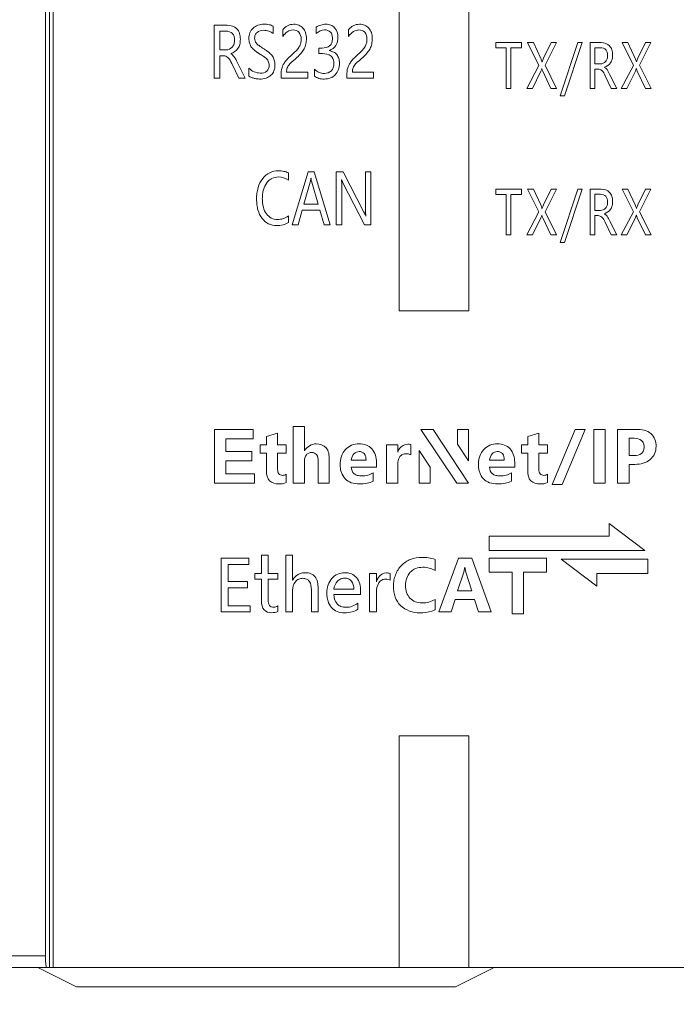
# Model space of a CAD drawing. Extents: x 0 to 427, y -346 to 299.
# Tile 8 of 42: x 146 to 163, y -196 to -170. Entities that reach past the tile are written whole.
import ezdxf

# ---------------------------------------------------------------- set-up
doc = ezdxf.new("R2010")
doc.units = 0
doc.header["$LTSCALE"] = 23.1
doc.header["$MEASUREMENT"] = 0
doc.layers.get('0').update_dxf_attribs({"linetype": 'CONTINUOUS'})
doc.layers.get('Defpoints').update_dxf_attribs({"linetype": 'CONTINUOUS'})
doc.styles.add('文字样式①', font='txt')
doc.dimstyles.new('标准样式（宋体）', dxfattribs={"dimtxt": 5, "dimasz": 3, "dimexe": 1.25, "dimexo": 0.625, "dimtad": 1, "dimtoh": 1, "dimdsep": 46, "dimtxsty": '文字样式①', "dimcen": 0, "dimadec": 0, "dimazin": 0, "dimtfac": 1, "dimtofl": 0, "dimtmove": 0, "dimatfit": 3, "dimfxl": 0, "dimarcsym": 0})

# ---------------------------------------------------------------- blocks, each defined once
blk = doc.blocks.new('*D20')
at = {"color": 0, "lineweight": -2}
for p, q in [((128.468, -195.338), (128.468, -215.324)), ((177.468, -195.338), (177.468, -215.324)), ((131.468, -214.074), (174.468, -214.074))]:
    blk.add_line(p, q, dxfattribs=at)
at = {"color": 0, "lineweight": 9}
for points in [[(131.468, -213.574), (131.468, -214.574), (128.468, -214.074)], [(174.468, -213.574), (174.468, -214.574), (177.468, -214.074)]]:
    blk.add_solid(points, dxfattribs=at)
at = {"layer": 'Defpoints', "color": 0, "lineweight": 9}
for p in [(128.468, -194.713), (177.468, -194.713), (177.468, -214.074)]:
    blk.add_point(p, dxfattribs=at)
at = {"color": 0, "lineweight": 9, "insert": (154.038, -210.949), "char_height": 5, "attachment_point": 5, "style": '文字样式①'}
blk.add_mtext('49', dxfattribs=at)

msp = doc.modelspace()

# ---------------------------------------------------------------- linework, layer by layer
at = {"linetype": 'Continuous', "lineweight": 5}
for p, q in [((146.368, -194.713), (146.368, -94.713)), ((146.468, -94.713), (146.468, -194.713)), ((146.263, -95.013), (146.263, -194.413)), ((155.418, -111.713), (155.418, -177.713)), ((157.218, -111.713), (157.218, -177.713)), ((150.965, -170.321), (150.63, -170.321)), ((150.63, -170.321), (150.63, -171.693)), ((150.772, -170.476), (150.941, -170.476)), ((150.772, -170.961), (150.772, -170.476)), ((152.154, -170.541), (152.154, -170.348)), ((152.402, -170.443), (152.402, -170.611)), ((153.268, -170.376), (153.268, -170.54)), ((154.104, -170.443), (154.104, -170.611)), ((150.939, -170.961), (150.772, -170.961)), ((153.424, -170.913), (153.336, -170.913)), ((153.336, -170.913), (153.336, -171.057)), ((153.724, -171.018), (153.607, -170.976)), ((158.58, -170.773), (157.911, -170.773)), ((157.911, -170.773), (157.911, -170.909)), ((157.911, -170.909), (158.184, -170.909)), ((158.184, -170.909), (158.184, -171.958)), ((158.307, -170.909), (158.58, -170.909)), ((158.307, -171.958), (158.307, -170.909)), ((158.58, -170.909), (158.58, -170.773)), ((158.888, -170.773), (158.738, -170.773)), ((158.738, -170.773), (159.028, -171.363)), ((159.076, -171.183), (158.888, -170.773)), ((159.343, -170.773), (159.147, -171.179)), ((159.187, -171.36), (159.483, -170.773)), ((159.483, -170.773), (159.343, -170.773)), ((160.034, -170.773), (159.58, -172.154)), ((159.692, -172.154), (160.146, -170.773)), ((160.146, -170.773), (160.034, -170.773)), ((160.641, -170.773), (160.352, -170.773)), ((160.352, -170.773), (160.352, -171.958)), ((160.474, -170.907), (160.62, -170.907)), ((160.474, -171.325), (160.474, -170.907)), ((161.332, -170.773), (161.182, -170.773)), ((161.182, -170.773), (161.473, -171.363)), ((161.52, -171.183), (161.332, -170.773)), ((161.787, -170.773), (161.591, -171.179)), ((161.631, -171.36), (161.927, -170.773)), ((161.927, -170.773), (161.787, -170.773)), ((150.772, -171.116), (150.874, -171.116)), ((150.772, -171.693), (150.772, -171.116)), ((153.336, -171.057), (153.428, -171.057)), ((151.082, -171.312), (151.264, -171.693)), ((151.432, -171.693), (151.226, -171.282)), ((151.527, -171.436), (151.527, -171.638)), ((153.226, -171.464), (153.226, -171.644)), ((159.028, -171.363), (158.713, -171.958)), ((159.487, -171.958), (159.187, -171.36)), ((160.619, -171.325), (160.474, -171.325)), ((160.474, -171.459), (160.562, -171.459)), ((160.474, -171.958), (160.474, -171.459)), ((161.473, -171.363), (161.157, -171.958)), ((161.931, -171.958), (161.631, -171.36)), ((150.63, -171.693), (150.772, -171.693)), ((151.264, -171.693), (151.432, -171.693)), ((152.358, -171.625), (152.358, -171.693)), ((152.358, -171.693), (153.048, -171.693)), ((153.048, -171.539), (152.502, -171.539)), ((153.048, -171.693), (153.048, -171.539)), ((154.06, -171.625), (154.06, -171.693)), ((154.06, -171.693), (154.75, -171.693)), ((154.75, -171.539), (154.204, -171.539)), ((154.75, -171.693), (154.75, -171.539)), ((158.863, -171.958), (159.081, -171.512)), ((159.127, -171.512), (159.339, -171.958)), ((160.742, -171.629), (160.899, -171.958)), ((161.044, -171.958), (160.866, -171.603)), ((161.307, -171.958), (161.525, -171.512)), ((161.571, -171.512), (161.783, -171.958)), ((158.184, -171.958), (158.307, -171.958)), ((158.713, -171.958), (158.863, -171.958)), ((159.339, -171.958), (159.487, -171.958)), ((160.352, -171.958), (160.474, -171.958)), ((160.899, -171.958), (161.044, -171.958)), ((161.157, -171.958), (161.307, -171.958)), ((161.783, -171.958), (161.931, -171.958)), ((159.58, -172.154), (159.692, -172.154)), ((152.548, -174.332), (152.548, -174.147)), ((153.06, -174.114), (152.642, -175.486)), ((153.212, -174.114), (153.06, -174.114)), ((153.63, -175.486), (153.212, -174.114)), ((153.966, -174.114), (153.788, -174.114)), ((153.788, -174.114), (153.788, -175.486)), ((154.503, -175.163), (153.966, -174.114)), ((154.685, -174.114), (154.544, -174.114)), ((154.544, -174.114), (154.544, -175.057)), ((154.685, -175.486), (154.685, -174.114)), ((152.949, -174.956), (153.113, -174.385)), ((153.151, -174.385), (153.317, -174.956)), ((153.929, -175.486), (153.929, -174.522)), ((153.965, -174.419), (154.517, -175.486)), ((158.58, -174.566), (157.911, -174.566)), ((157.911, -174.566), (157.911, -174.702)), ((158.58, -174.702), (158.58, -174.566)), ((158.888, -174.566), (158.738, -174.566)), ((158.738, -174.566), (159.028, -175.156)), ((159.076, -174.976), (158.888, -174.566)), ((159.343, -174.566), (159.147, -174.972)), ((159.187, -175.153), (159.483, -174.566)), ((159.483, -174.566), (159.343, -174.566)), ((160.034, -174.566), (159.58, -175.947)), ((159.692, -175.947), (160.146, -174.566)), ((160.146, -174.566), (160.034, -174.566)), ((160.641, -174.566), (160.352, -174.566)), ((160.352, -174.566), (160.352, -175.751)), ((161.332, -174.566), (161.182, -174.566)), ((161.182, -174.566), (161.473, -175.156)), ((161.52, -174.976), (161.332, -174.566)), ((161.787, -174.566), (161.591, -174.972)), ((161.631, -175.153), (161.927, -174.566)), ((161.927, -174.566), (161.787, -174.566)), ((157.911, -174.702), (158.184, -174.702)), ((158.184, -174.702), (158.184, -175.751)), ((158.307, -174.702), (158.58, -174.702)), ((158.307, -175.751), (158.307, -174.702)), ((160.474, -174.699), (160.62, -174.699)), ((160.474, -175.118), (160.474, -174.699)), ((153.317, -174.956), (152.949, -174.956)), ((152.548, -175.429), (152.548, -175.259)), ((152.798, -175.486), (152.904, -175.111)), ((152.904, -175.111), (153.361, -175.111)), ((153.361, -175.111), (153.473, -175.486)), ((159.028, -175.156), (158.713, -175.751)), ((158.863, -175.751), (159.081, -175.305)), ((159.127, -175.305), (159.339, -175.751)), ((159.487, -175.751), (159.187, -175.153)), ((160.619, -175.118), (160.474, -175.118)), ((160.474, -175.252), (160.562, -175.252)), ((160.474, -175.751), (160.474, -175.252)), ((161.473, -175.156), (161.157, -175.751)), ((161.307, -175.751), (161.525, -175.305)), ((161.571, -175.305), (161.783, -175.751)), ((161.931, -175.751), (161.631, -175.153)), ((152.642, -175.486), (152.798, -175.486)), ((153.473, -175.486), (153.63, -175.486)), ((153.788, -175.486), (153.929, -175.486)), ((154.517, -175.486), (154.685, -175.486)), ((160.742, -175.422), (160.899, -175.751)), ((161.044, -175.751), (160.866, -175.396)), ((158.184, -175.751), (158.307, -175.751)), ((158.713, -175.751), (158.863, -175.751)), ((159.339, -175.751), (159.487, -175.751)), ((160.352, -175.751), (160.474, -175.751)), ((160.899, -175.751), (161.044, -175.751)), ((161.157, -175.751), (161.307, -175.751)), ((161.783, -175.751), (161.931, -175.751)), ((159.58, -175.947), (159.692, -175.947)), ((157.218, -177.713), (155.418, -177.713)), ((151.635, -180.785), (150.636, -180.785)), ((150.636, -180.785), (150.636, -182.172)), ((151.635, -181.027), (151.635, -180.785)), ((152.27, -180.882), (151.982, -180.965)), ((152.27, -181.182), (152.27, -180.882)), ((152.961, -180.707), (152.672, -180.707)), ((152.672, -180.707), (152.672, -182.172)), ((152.961, -181.334), (152.961, -180.707)), ((156.294, -180.785), (155.972, -180.785)), ((155.972, -180.785), (156.902, -182.172)), ((157.205, -182.172), (156.294, -180.785)), ((157.205, -180.785), (156.925, -180.785)), ((156.925, -180.785), (156.925, -181.163)), ((157.205, -181.596), (157.205, -180.785)), ((159.027, -180.882), (158.74, -180.965)), ((159.027, -181.182), (159.027, -180.882)), ((159.965, -180.785), (159.373, -182.211)), ((159.632, -182.211), (160.226, -180.785)), ((160.226, -180.785), (159.965, -180.785)), ((160.745, -180.785), (160.449, -180.785)), ((160.449, -180.785), (160.449, -182.172)), ((160.745, -182.172), (160.745, -180.785)), ((161.542, -180.785), (161.065, -180.785)), ((161.065, -180.785), (161.065, -182.172)), ((150.932, -181.027), (151.635, -181.027)), ((150.932, -181.354), (150.932, -181.027)), ((151.982, -181.182), (151.819, -181.182)), ((151.819, -181.182), (151.819, -181.398)), ((151.982, -180.965), (151.982, -181.182)), ((152.495, -181.182), (152.27, -181.182)), ((152.495, -181.398), (152.495, -181.182)), ((155.376, -181.182), (155.087, -181.182)), ((155.087, -181.182), (155.087, -182.172)), ((155.376, -181.375), (155.376, -181.182)), ((155.718, -181.444), (155.718, -181.177)), ((156.925, -181.163), (157.205, -181.596)), ((158.74, -181.182), (158.577, -181.182)), ((158.577, -181.182), (158.577, -181.398)), ((158.74, -180.965), (158.74, -181.182)), ((159.253, -181.182), (159.027, -181.182)), ((159.253, -181.398), (159.253, -181.182)), ((161.361, -181.015), (161.491, -181.015)), ((161.361, -181.462), (161.361, -181.015)), ((151.6, -181.354), (150.932, -181.354)), ((151.6, -181.595), (151.6, -181.354)), ((151.819, -181.398), (151.982, -181.398)), ((151.982, -181.398), (151.982, -181.865)), ((152.27, -181.398), (152.495, -181.398)), ((152.27, -181.815), (152.27, -181.398)), ((156.213, -181.76), (155.933, -181.327)), ((155.933, -181.327), (155.933, -182.172)), ((158.577, -181.398), (158.74, -181.398)), ((158.74, -181.398), (158.74, -181.865)), ((159.027, -181.398), (159.253, -181.398)), ((159.027, -181.815), (159.027, -181.398)), ((150.932, -181.595), (151.6, -181.595)), ((150.932, -181.931), (150.932, -181.595)), ((152.961, -182.172), (152.961, -181.608)), ((153.319, -181.608), (153.319, -182.172)), ((153.607, -182.172), (153.607, -181.564)), ((154.557, -181.578), (154.174, -181.578)), ((154.826, -181.759), (154.826, -181.636)), ((155.376, -182.172), (155.376, -181.696)), ((158.133, -181.578), (157.749, -181.578)), ((158.402, -181.759), (158.402, -181.636)), ((161.489, -181.462), (161.361, -181.462)), ((161.361, -181.689), (161.513, -181.689)), ((161.361, -182.172), (161.361, -181.689)), ((151.668, -181.931), (150.932, -181.931)), ((151.668, -182.172), (151.668, -181.931)), ((152.495, -182.161), (152.495, -181.945)), ((154.175, -181.759), (154.826, -181.759)), ((154.741, -182.12), (154.741, -181.908)), ((156.213, -182.172), (156.213, -181.76)), ((157.75, -181.759), (158.402, -181.759)), ((158.317, -182.12), (158.317, -181.908)), ((159.253, -182.161), (159.253, -181.945)), ((150.636, -182.172), (151.668, -182.172)), ((152.672, -182.172), (152.961, -182.172)), ((153.319, -182.172), (153.607, -182.172)), ((155.087, -182.172), (155.376, -182.172)), ((155.933, -182.172), (156.213, -182.172)), ((156.902, -182.172), (157.205, -182.172)), ((159.373, -182.211), (159.632, -182.211)), ((160.449, -182.172), (160.745, -182.172)), ((161.065, -182.172), (161.361, -182.172)), ((161.77, -183.918), (160.846, -183.217)), ((160.846, -183.217), (160.846, -183.544)), ((160.846, -183.544), (157.743, -183.544)), ((157.743, -183.544), (157.743, -183.918)), ((157.743, -183.918), (161.77, -183.918)), ((151.527, -184.12), (150.812, -184.12)), ((150.812, -184.12), (150.812, -185.507)), ((151.527, -184.279), (151.527, -184.12)), ((152.027, -184.042), (151.853, -184.041)), ((151.853, -184.041), (151.853, -184.517)), ((152.027, -184.517), (152.027, -184.042)), ((152.657, -184.041), (152.481, -184.041)), ((152.481, -184.041), (152.481, -185.507)), ((152.657, -184.683), (152.657, -184.041)), ((156.344, -184.435), (156.344, -184.149)), ((156.947, -184.12), (156.439, -185.507)), ((157.294, -184.12), (156.947, -184.12)), ((157.792, -185.507), (157.294, -184.12)), ((159.226, -184.12), (157.739, -184.12)), ((157.739, -184.12), (157.739, -184.48)), ((159.226, -184.48), (159.226, -184.12)), ((161.85, -184.141), (159.604, -184.141)), ((159.604, -184.141), (160.528, -184.843)), ((161.85, -184.516), (161.85, -184.141)), ((150.992, -184.279), (151.527, -184.279)), ((150.992, -184.723), (150.992, -184.279)), ((156.926, -184.961), (157.085, -184.476)), ((157.085, -184.476), (157.115, -184.349)), ((157.115, -184.349), (157.139, -184.48)), ((157.139, -184.48), (157.296, -184.961)), ((157.739, -184.48), (158.334, -184.48)), ((158.334, -184.48), (158.334, -185.559)), ((158.631, -184.48), (159.226, -184.48)), ((158.631, -185.559), (158.631, -184.48)), ((151.487, -184.723), (150.992, -184.723)), ((151.487, -184.882), (151.487, -184.723)), ((151.853, -184.517), (151.683, -184.517)), ((151.683, -184.517), (151.683, -184.662)), ((151.683, -184.662), (151.853, -184.662)), ((151.853, -184.662), (151.853, -185.234)), ((152.274, -184.517), (152.027, -184.517)), ((152.027, -184.662), (152.274, -184.662)), ((152.027, -185.202), (152.027, -184.662)), ((152.274, -184.662), (152.274, -184.517)), ((154.826, -184.517), (154.651, -184.517)), ((154.651, -184.517), (154.651, -185.507)), ((154.826, -184.726), (154.826, -184.517)), ((155.182, -184.69), (155.182, -184.513)), ((160.528, -184.516), (161.85, -184.516)), ((160.528, -184.843), (160.528, -184.516)), ((150.992, -184.882), (151.487, -184.882)), ((150.992, -185.348), (150.992, -184.882)), ((152.657, -185.507), (152.657, -184.945)), ((153.143, -184.937), (153.143, -185.507)), ((153.318, -185.507), (153.318, -184.897)), ((154.241, -184.916), (153.724, -184.916)), ((154.417, -185.056), (154.417, -184.968)), ((154.826, -185.507), (154.826, -185.005)), ((157.296, -184.961), (156.926, -184.961)), ((153.724, -185.056), (154.417, -185.056)), ((156.344, -185.457), (156.344, -185.185)), ((156.76, -185.507), (156.862, -185.189)), ((156.862, -185.189), (157.366, -185.189)), ((157.366, -185.189), (157.47, -185.507)), ((150.812, -185.507), (151.558, -185.507)), ((151.558, -185.348), (150.992, -185.348)), ((151.558, -185.507), (151.558, -185.348)), ((152.274, -185.497), (152.274, -185.351)), ((152.481, -185.507), (152.657, -185.507)), ((153.143, -185.507), (153.318, -185.507)), ((154.346, -185.438), (154.346, -185.281)), ((154.651, -185.507), (154.826, -185.507)), ((156.439, -185.507), (156.76, -185.507)), ((157.47, -185.507), (157.792, -185.507)), ((158.334, -185.559), (158.631, -185.559)), ((155.418, -188.713), (157.218, -188.713)), ((155.418, -194.713), (155.418, -188.713)), ((157.218, -188.713), (157.218, -194.713)), ((128.468, -194.413), (146.263, -194.413)), ((128.768, -194.713), (177.168, -194.713)), ((146.068, -194.713), (147.068, -195.213)), ((157.868, -194.713), (156.868, -195.213)), ((156.868, -195.213), (147.068, -195.213))]:
    msp.add_line(p, q, dxfattribs=at)
msp.add_ellipse((146.289, -194.413), major_axis=(0, 0.3), ratio=0.087489, start_param=-4.712389, end_param=-3.141593, dxfattribs=at)
for points, knots in [([(150.941, -170.476), (150.998, -170.476), (151.093, -170.504), (151.15, -170.611), (151.161, -170.707), (151.149, -170.806), (151.091, -170.919), (150.997, -170.961), (150.939, -170.961)], [0, 0, 0, 0, 0.237623, 0.35242, 0.485685, 0.631227, 0.760917, 1, 1, 1, 1]), ([(151.059, -171.059), (151.06, -171.059), (151.133, -171.034), (151.237, -170.963), (151.298, -170.814), (151.311, -170.68), (151.295, -170.538), (151.202, -170.369), (151.054, -170.321), (150.965, -170.321)], [0, 0, 0, 0, 0.003593, 0.223056, 0.333645, 0.460047, 0.610733, 0.740445, 1, 1, 1, 1]), ([(152.154, -170.348), (152.125, -170.329), (152.044, -170.303), (151.91, -170.293), (151.761, -170.312), (151.631, -170.391), (151.542, -170.516), (151.522, -170.654), (151.535, -170.776), (151.577, -170.88), (151.669, -170.977), (151.749, -171.032), (151.797, -171.062)], [0, 0, 0, 0, 0.07795, 0.183594, 0.298529, 0.406133, 0.512714, 0.628205, 0.708169, 0.784052, 0.87466, 1, 1, 1, 1]), ([(151.527, -171.638), (151.542, -171.651), (151.583, -171.673), (151.654, -171.695), (151.73, -171.712), (151.837, -171.72), (151.966, -171.704), (152.104, -171.63), (152.188, -171.499), (152.207, -171.358), (152.191, -171.227), (152.139, -171.117), (152.063, -171.038), (151.983, -170.978), (151.894, -170.923), (151.803, -170.863), (151.721, -170.8), (151.682, -170.729), (151.672, -170.651), (151.684, -170.57), (151.756, -170.477), (151.894, -170.445), (152.041, -170.467), (152.122, -170.513), (152.154, -170.541)], [0, 0, 0, 0, 0.024729, 0.057365, 0.091641, 0.120845, 0.189959, 0.249575, 0.307898, 0.374595, 0.422261, 0.469, 0.523012, 0.555574, 0.592229, 0.652208, 0.690567, 0.718791, 0.750279, 0.785328, 0.817863, 0.88887, 0.946648, 1, 1, 1, 1]), ([(152.502, -171.539), (152.502, -171.501), (152.509, -171.442), (152.546, -171.373), (152.592, -171.317), (152.668, -171.245), (152.772, -171.156), (152.882, -171.052), (152.964, -170.935), (153.008, -170.805), (153.02, -170.664), (153.004, -170.518), (152.934, -170.393), (152.821, -170.312), (152.702, -170.294), (152.601, -170.303), (152.497, -170.342), (152.435, -170.4), (152.402, -170.443)], [0, 0, 0, 0, 0.059763, 0.087874, 0.120868, 0.171073, 0.250308, 0.33418, 0.40394, 0.470006, 0.543357, 0.622983, 0.693045, 0.75969, 0.830229, 0.875005, 0.915994, 1, 1, 1, 1]), ([(152.402, -170.611), (152.438, -170.563), (152.515, -170.483), (152.674, -170.424), (152.85, -170.491), (152.878, -170.62), (152.878, -170.681)], [0, 0, 0, 0, 0.267176, 0.481893, 0.727627, 1, 1, 1, 1]), ([(153.83, -170.628), (153.83, -170.544), (153.789, -170.41), (153.647, -170.311), (153.517, -170.292), (153.385, -170.31), (153.304, -170.351), (153.268, -170.376)], [0, 0, 0, 0, 0.328735, 0.485447, 0.652795, 0.830076, 1, 1, 1, 1]), ([(153.486, -170.443), (153.54, -170.443), (153.631, -170.468), (153.682, -170.575), (153.691, -170.671), (153.681, -170.772), (153.606, -170.893), (153.493, -170.913), (153.424, -170.913)], [0, 0, 0, 0, 0.216113, 0.323176, 0.456262, 0.600967, 0.722707, 1, 1, 1, 1]), ([(154.204, -171.539), (154.204, -171.501), (154.211, -171.442), (154.248, -171.373), (154.294, -171.317), (154.37, -171.245), (154.474, -171.156), (154.584, -171.052), (154.666, -170.935), (154.71, -170.805), (154.722, -170.664), (154.706, -170.518), (154.636, -170.393), (154.523, -170.312), (154.404, -170.294), (154.303, -170.303), (154.199, -170.342), (154.137, -170.4), (154.104, -170.443)], [0, 0, 0, 0, 0.059763, 0.087874, 0.120867, 0.171081, 0.250325, 0.334181, 0.403939, 0.470005, 0.543356, 0.62298, 0.693046, 0.759692, 0.830229, 0.875006, 0.915995, 1, 1, 1, 1]), ([(154.104, -170.611), (154.14, -170.563), (154.217, -170.483), (154.376, -170.424), (154.552, -170.491), (154.58, -170.62), (154.58, -170.681)], [0, 0, 0, 0, 0.26723, 0.481885, 0.727623, 1, 1, 1, 1]), ([(152.878, -170.681), (152.878, -170.716), (152.871, -170.783), (152.833, -170.883), (152.757, -170.98), (152.656, -171.074), (152.552, -171.166), (152.471, -171.255), (152.416, -171.339), (152.366, -171.458), (152.358, -171.557), (152.358, -171.625)], [0, 0, 0, 0, 0.092638, 0.180198, 0.282531, 0.418392, 0.552023, 0.654815, 0.739304, 0.81847, 1, 1, 1, 1]), ([(153.606, -170.976), (153.608, -170.975), (153.674, -170.952), (153.805, -170.859), (153.83, -170.704), (153.83, -170.628)], [0, 0, 0, 0, 0.010007, 0.48109, 1, 1, 1, 1]), ([(154.58, -170.681), (154.58, -170.716), (154.573, -170.783), (154.535, -170.883), (154.459, -170.98), (154.358, -171.074), (154.254, -171.166), (154.173, -171.255), (154.118, -171.339), (154.068, -171.458), (154.06, -171.557), (154.06, -171.625)], [0, 0, 0, 0, 0.092636, 0.180183, 0.282536, 0.4184, 0.55203, 0.654821, 0.7393, 0.818472, 1, 1, 1, 1]), ([(160.62, -170.907), (160.67, -170.907), (160.752, -170.931), (160.801, -171.023), (160.81, -171.106), (160.8, -171.191), (160.75, -171.289), (160.668, -171.325), (160.619, -171.325)], [0, 0, 0, 0, 0.237727, 0.352496, 0.485819, 0.631287, 0.760923, 1, 1, 1, 1]), ([(160.722, -171.41), (160.723, -171.41), (160.786, -171.388), (160.876, -171.327), (160.929, -171.198), (160.94, -171.082), (160.926, -170.96), (160.846, -170.814), (160.718, -170.773), (160.641, -170.773)], [0, 0, 0, 0, 0.003559, 0.22302, 0.333631, 0.460036, 0.610754, 0.740392, 1, 1, 1, 1]), ([(150.874, -171.116), (150.913, -171.116), (151.015, -171.159), (151.056, -171.257), (151.082, -171.312)], [0, 0, 0, 0, 0.385815, 1, 1, 1, 1]), ([(151.226, -171.282), (151.201, -171.23), (151.163, -171.145), (151.092, -171.078), (151.06, -171.061), (151.059, -171.061)], [0, 0, 0, 0, 0.616674, 0.985338, 1, 1, 1, 1]), ([(151.797, -171.062), (151.831, -171.083), (151.886, -171.118), (151.955, -171.164), (151.999, -171.207), (152.04, -171.266), (152.052, -171.32), (152.052, -171.356)], [0, 0, 0, 0, 0.290783, 0.478428, 0.611251, 0.739525, 1, 1, 1, 1]), ([(153.226, -171.644), (153.258, -171.669), (153.341, -171.707), (153.484, -171.723), (153.637, -171.701), (153.77, -171.61), (153.853, -171.47), (153.874, -171.32), (153.858, -171.184), (153.808, -171.083), (153.753, -171.036), (153.724, -171.018)], [0, 0, 0, 0, 0.100077, 0.21521, 0.346631, 0.468743, 0.593407, 0.730668, 0.830533, 0.921852, 1, 1, 1, 1]), ([(153.428, -171.057), (153.505, -171.057), (153.631, -171.076), (153.718, -171.206), (153.731, -171.314), (153.717, -171.42), (153.649, -171.538), (153.543, -171.573), (153.474, -171.573), (153.47, -171.573)], [0, 0, 0, 0, 0.273793, 0.389766, 0.52539, 0.650398, 0.762481, 0.98879, 1, 1, 1, 1]), ([(159.11, -171.27), (159.109, -171.269), (159.099, -171.24), (159.088, -171.21), (159.076, -171.183)], [0, 0, 0, 0, 0.039039, 1, 1, 1, 1]), ([(159.147, -171.179), (159.134, -171.208), (159.121, -171.238), (159.11, -171.269), (159.11, -171.27)], [0, 0, 0, 0, 0.96258, 1, 1, 1, 1]), ([(161.554, -171.27), (161.553, -171.269), (161.543, -171.24), (161.532, -171.21), (161.52, -171.183)], [0, 0, 0, 0, 0.038268, 1, 1, 1, 1]), ([(161.591, -171.179), (161.578, -171.208), (161.565, -171.238), (161.554, -171.269), (161.554, -171.27)], [0, 0, 0, 0, 0.963317, 1, 1, 1, 1]), ([(152.052, -171.356), (152.052, -171.411), (152.013, -171.54), (151.822, -171.574), (151.66, -171.535), (151.563, -171.475), (151.527, -171.436)], [0, 0, 0, 0, 0.245162, 0.514354, 0.758658, 1, 1, 1, 1]), ([(153.47, -171.573), (153.427, -171.572), (153.337, -171.552), (153.261, -171.498), (153.226, -171.464)], [0, 0, 0, 0, 0.468134, 1, 1, 1, 1]), ([(159.081, -171.512), (159.088, -171.492), (159.099, -171.47), (159.103, -171.447), (159.103, -171.445)], [0, 0, 0, 0, 0.923426, 1, 1, 1, 1]), ([(159.104, -171.445), (159.104, -171.447), (159.111, -171.469), (159.118, -171.492), (159.127, -171.512)], [0, 0, 0, 0, 0.0787, 1, 1, 1, 1]), ([(160.562, -171.459), (160.596, -171.459), (160.684, -171.496), (160.719, -171.581), (160.742, -171.629)], [0, 0, 0, 0, 0.385678, 1, 1, 1, 1]), ([(160.866, -171.603), (160.844, -171.558), (160.812, -171.484), (160.751, -171.426), (160.723, -171.412), (160.722, -171.411)], [0, 0, 0, 0, 0.616796, 0.985489, 1, 1, 1, 1]), ([(161.525, -171.512), (161.532, -171.492), (161.543, -171.47), (161.547, -171.447), (161.547, -171.445)], [0, 0, 0, 0, 0.924569, 1, 1, 1, 1]), ([(161.548, -171.445), (161.549, -171.447), (161.555, -171.469), (161.562, -171.492), (161.571, -171.512)], [0, 0, 0, 0, 0.07753, 1, 1, 1, 1]), ([(152.548, -174.147), (152.511, -174.127), (152.425, -174.099), (152.26, -174.083), (152.053, -174.124), (151.865, -174.291), (151.769, -174.487), (151.731, -174.673), (151.723, -174.823), (151.731, -174.969), (151.764, -175.141), (151.847, -175.322), (151.964, -175.428), (152.026, -175.46)], [0, 0, 0, 0, 0.060897, 0.131991, 0.244586, 0.360489, 0.489877, 0.561, 0.638709, 0.711013, 0.777046, 0.896202, 1, 1, 1, 1]), ([(152.548, -175.259), (152.508, -175.289), (152.417, -175.337), (152.262, -175.361), (152.099, -175.329), (151.967, -175.207), (151.903, -175.064), (151.878, -174.929), (151.872, -174.813), (151.879, -174.696), (151.906, -174.553), (151.969, -174.414), (152.052, -174.332), (152.091, -174.307)], [0, 0, 0, 0, 0.091793, 0.187236, 0.287422, 0.389654, 0.506385, 0.572083, 0.644568, 0.720913, 0.790178, 0.913617, 1, 1, 1, 1]), ([(152.091, -174.307), (152.101, -174.3), (152.161, -174.266), (152.323, -174.231), (152.473, -174.281), (152.548, -174.332)], [0, 0, 0, 0, 0.074722, 0.432352, 1, 1, 1, 1]), ([(153.113, -174.385), (153.122, -174.354), (153.127, -174.319), (153.132, -174.283), (153.132, -174.28)], [0, 0, 0, 0, 0.912398, 1, 1, 1, 1]), ([(153.133, -174.28), (153.133, -174.283), (153.138, -174.319), (153.142, -174.354), (153.151, -174.385)], [0, 0, 0, 0, 0.087785, 1, 1, 1, 1]), ([(153.929, -174.522), (153.929, -174.467), (153.929, -174.403), (153.924, -174.336), (153.922, -174.324), (153.922, -174.321)], [0, 0, 0, 0, 0.810059, 0.956414, 1, 1, 1, 1]), ([(153.924, -174.32), (153.925, -174.323), (153.936, -174.357), (153.95, -174.39), (153.965, -174.419)], [0, 0, 0, 0, 0.090863, 1, 1, 1, 1]), ([(160.722, -175.203), (160.723, -175.203), (160.786, -175.181), (160.876, -175.12), (160.929, -174.991), (160.94, -174.875), (160.926, -174.753), (160.846, -174.607), (160.718, -174.566), (160.641, -174.566)], [0, 0, 0, 0, 0.003559, 0.22302, 0.333631, 0.460036, 0.610754, 0.740392, 1, 1, 1, 1]), ([(160.62, -174.699), (160.67, -174.699), (160.752, -174.724), (160.801, -174.816), (160.81, -174.899), (160.8, -174.984), (160.75, -175.082), (160.668, -175.118), (160.619, -175.118)], [0, 0, 0, 0, 0.237727, 0.352496, 0.485819, 0.631287, 0.760923, 1, 1, 1, 1]), ([(154.544, -175.057), (154.544, -175.113), (154.545, -175.18), (154.55, -175.249), (154.552, -175.263), (154.553, -175.266)], [0, 0, 0, 0, 0.793027, 0.958406, 1, 1, 1, 1]), ([(159.11, -175.063), (159.109, -175.062), (159.099, -175.032), (159.088, -175.003), (159.076, -174.976)], [0, 0, 0, 0, 0.039039, 1, 1, 1, 1]), ([(159.147, -174.972), (159.134, -175.001), (159.121, -175.031), (159.11, -175.062), (159.11, -175.063)], [0, 0, 0, 0, 0.96258, 1, 1, 1, 1]), ([(161.554, -175.063), (161.553, -175.062), (161.543, -175.032), (161.532, -175.003), (161.52, -174.976)], [0, 0, 0, 0, 0.038268, 1, 1, 1, 1]), ([(161.591, -174.972), (161.578, -175.001), (161.565, -175.031), (161.554, -175.062), (161.554, -175.063)], [0, 0, 0, 0, 0.963317, 1, 1, 1, 1]), ([(154.551, -175.267), (154.551, -175.264), (154.539, -175.227), (154.519, -175.194), (154.503, -175.163)], [0, 0, 0, 0, 0.081613, 1, 1, 1, 1]), ([(159.081, -175.305), (159.088, -175.285), (159.099, -175.263), (159.103, -175.24), (159.103, -175.238)], [0, 0, 0, 0, 0.923426, 1, 1, 1, 1]), ([(159.104, -175.238), (159.104, -175.24), (159.111, -175.262), (159.118, -175.285), (159.127, -175.305)], [0, 0, 0, 0, 0.0787, 1, 1, 1, 1]), ([(160.562, -175.252), (160.596, -175.252), (160.684, -175.289), (160.719, -175.374), (160.742, -175.422)], [0, 0, 0, 0, 0.385678, 1, 1, 1, 1]), ([(160.866, -175.396), (160.844, -175.351), (160.812, -175.277), (160.751, -175.219), (160.723, -175.205), (160.722, -175.204)], [0, 0, 0, 0, 0.616796, 0.985489, 1, 1, 1, 1]), ([(161.525, -175.305), (161.532, -175.285), (161.543, -175.263), (161.547, -175.24), (161.547, -175.238)], [0, 0, 0, 0, 0.924569, 1, 1, 1, 1]), ([(161.548, -175.238), (161.549, -175.24), (161.555, -175.262), (161.562, -175.285), (161.571, -175.305)], [0, 0, 0, 0, 0.07753, 1, 1, 1, 1]), ([(152.026, -175.46), (152.028, -175.461), (152.095, -175.494), (152.228, -175.518), (152.406, -175.498), (152.506, -175.457), (152.548, -175.429)], [0, 0, 0, 0, 0.010552, 0.412497, 0.724238, 1, 1, 1, 1]), ([(162.06, -181.224), (162.06, -181.106), (161.968, -180.823), (161.677, -180.785), (161.542, -180.785)], [0, 0, 0, 0, 0.467116, 1, 1, 1, 1]), ([(153.271, -181.158), (153.153, -181.158), (153.027, -181.234), (152.962, -181.334), (152.962, -181.335)], [0, 0, 0, 0, 0.98571, 1, 1, 1, 1]), ([(153.607, -181.564), (153.607, -181.459), (153.581, -181.233), (153.361, -181.158), (153.271, -181.158)], [0, 0, 0, 0, 0.53747, 1, 1, 1, 1]), ([(154.826, -181.636), (154.826, -181.513), (154.776, -181.314), (154.564, -181.175), (154.376, -181.148), (154.181, -181.18), (154.016, -181.299), (153.927, -181.444), (153.893, -181.581), (153.887, -181.676), (153.889, -181.736), (153.891, -181.758)], [0, 0, 0, 0, 0.230415, 0.336803, 0.455184, 0.577779, 0.697843, 0.822392, 0.887914, 0.958509, 1, 1, 1, 1]), ([(155.64, -181.165), (155.558, -181.165), (155.435, -181.23), (155.389, -181.34), (155.378, -181.373), (155.377, -181.375)], [0, 0, 0, 0, 0.697819, 0.978629, 1, 1, 1, 1]), ([(158.402, -181.636), (158.402, -181.513), (158.352, -181.314), (158.14, -181.175), (157.952, -181.148), (157.757, -181.18), (157.592, -181.299), (157.503, -181.444), (157.469, -181.581), (157.462, -181.676), (157.465, -181.736), (157.467, -181.758)], [0, 0, 0, 0, 0.230445, 0.336863, 0.455278, 0.577893, 0.697977, 0.822553, 0.888084, 0.958691, 1, 1, 1, 1]), ([(161.491, -181.015), (161.558, -181.015), (161.666, -181.03), (161.742, -181.141), (161.753, -181.237), (161.742, -181.333), (161.666, -181.446), (161.557, -181.462), (161.489, -181.462)], [0, 0, 0, 0, 0.260054, 0.369101, 0.495923, 0.625762, 0.736966, 1, 1, 1, 1]), ([(152.961, -181.608), (152.961, -181.55), (152.985, -181.46), (153.074, -181.39), (153.172, -181.369), (153.311, -181.429), (153.319, -181.549), (153.319, -181.608)], [0, 0, 0, 0, 0.269934, 0.391039, 0.511879, 0.725663, 1, 1, 1, 1]), ([(154.174, -181.578), (154.182, -181.52), (154.221, -181.411), (154.329, -181.356), (154.377, -181.356)], [0, 0, 0, 0, 0.548785, 1, 1, 1, 1]), ([(154.377, -181.356), (154.425, -181.356), (154.544, -181.398), (154.557, -181.52), (154.557, -181.578)], [0, 0, 0, 0, 0.45827, 1, 1, 1, 1]), ([(155.376, -181.696), (155.376, -181.624), (155.395, -181.514), (155.499, -181.425), (155.603, -181.407), (155.68, -181.422), (155.718, -181.444)], [0, 0, 0, 0, 0.409066, 0.5773, 0.749288, 1, 1, 1, 1]), ([(157.749, -181.578), (157.758, -181.52), (157.796, -181.411), (157.904, -181.356), (157.953, -181.356)], [0, 0, 0, 0, 0.54876, 1, 1, 1, 1]), ([(157.953, -181.356), (158.001, -181.356), (158.12, -181.398), (158.133, -181.52), (158.133, -181.578)], [0, 0, 0, 0, 0.458327, 1, 1, 1, 1]), ([(161.513, -181.689), (161.585, -181.69), (161.726, -181.675), (161.909, -181.578), (162.037, -181.421), (162.06, -181.289), (162.06, -181.224)], [0, 0, 0, 0, 0.270148, 0.519157, 0.755943, 1, 1, 1, 1]), ([(151.982, -181.865), (151.982, -181.952), (152.019, -182.148), (152.214, -182.196), (152.297, -182.196)], [0, 0, 0, 0, 0.509981, 1, 1, 1, 1]), ([(152.495, -181.945), (152.465, -181.962), (152.398, -181.987), (152.28, -181.942), (152.27, -181.856), (152.27, -181.815)], [0, 0, 0, 0, 0.317554, 0.622558, 1, 1, 1, 1]), ([(153.891, -181.758), (153.892, -181.773), (153.898, -181.823), (153.924, -181.932), (154.008, -182.074), (154.18, -182.18), (154.383, -182.203), (154.575, -182.187), (154.693, -182.148), (154.741, -182.12)], [0, 0, 0, 0, 0.041964, 0.135012, 0.305311, 0.474759, 0.667968, 0.848932, 1, 1, 1, 1]), ([(154.741, -181.908), (154.7, -181.935), (154.606, -181.977), (154.465, -181.993), (154.342, -181.982), (154.216, -181.925), (154.179, -181.822), (154.175, -181.759)], [0, 0, 0, 0, 0.209988, 0.430861, 0.596482, 0.73165, 1, 1, 1, 1]), ([(157.467, -181.758), (157.468, -181.773), (157.474, -181.823), (157.5, -181.932), (157.584, -182.074), (157.756, -182.18), (157.958, -182.203), (158.151, -182.187), (158.269, -182.148), (158.317, -182.12)], [0, 0, 0, 0, 0.042227, 0.135243, 0.305496, 0.474902, 0.668036, 0.848948, 1, 1, 1, 1]), ([(158.317, -181.908), (158.276, -181.935), (158.181, -181.977), (158.041, -181.993), (157.918, -181.982), (157.792, -181.925), (157.754, -181.822), (157.75, -181.759)], [0, 0, 0, 0, 0.210025, 0.430893, 0.596505, 0.731665, 1, 1, 1, 1]), ([(158.74, -181.865), (158.74, -181.952), (158.777, -182.148), (158.971, -182.196), (159.055, -182.196)], [0, 0, 0, 0, 0.509981, 1, 1, 1, 1]), ([(159.253, -181.945), (159.222, -181.962), (159.156, -181.987), (159.038, -181.942), (159.027, -181.856), (159.027, -181.815)], [0, 0, 0, 0, 0.317544, 0.62257, 1, 1, 1, 1]), ([(156.003, -184.097), (155.904, -184.097), (155.706, -184.126), (155.459, -184.292), (155.326, -184.498), (155.275, -184.689), (155.264, -184.84), (155.274, -184.989), (155.319, -185.165), (155.485, -185.439), (155.772, -185.531), (155.949, -185.531)], [0, 0, 0, 0, 0.133352, 0.25917, 0.385685, 0.451099, 0.521105, 0.587342, 0.6484, 0.763492, 1, 1, 1, 1]), ([(153.318, -184.897), (153.318, -184.792), (153.295, -184.625), (153.128, -184.505), (153, -184.489), (152.886, -184.5), (152.763, -184.548), (152.693, -184.625), (152.659, -184.682), (152.658, -184.684)], [0, 0, 0, 0, 0.31868, 0.449473, 0.599886, 0.700782, 0.795685, 0.994611, 1, 1, 1, 1]), ([(154.417, -184.968), (154.417, -184.846), (154.376, -184.651), (154.177, -184.51), (154.001, -184.483), (153.818, -184.517), (153.665, -184.636), (153.562, -184.809), (153.54, -184.979), (153.545, -185.082), (153.549, -185.115)], [0, 0, 0, 0, 0.23257, 0.334553, 0.4462, 0.562897, 0.680297, 0.803929, 0.93732, 1, 1, 1, 1]), ([(155.089, -184.5), (155.007, -184.5), (154.885, -184.575), (154.84, -184.687), (154.828, -184.723), (154.827, -184.726)], [0, 0, 0, 0, 0.684866, 0.976103, 1, 1, 1, 1]), ([(156.344, -185.185), (156.294, -185.215), (156.184, -185.261), (156.006, -185.283), (155.829, -185.258), (155.684, -185.158), (155.593, -185.004), (155.57, -184.82), (155.595, -184.634), (155.683, -184.487), (155.766, -184.423), (155.805, -184.403)], [0, 0, 0, 0, 0.11224, 0.227361, 0.343045, 0.449379, 0.557993, 0.678288, 0.802162, 0.915316, 1, 1, 1, 1]), ([(155.805, -184.403), (155.817, -184.396), (155.886, -184.364), (156.02, -184.345), (156.193, -184.365), (156.297, -184.408), (156.344, -184.435)], [0, 0, 0, 0, 0.073359, 0.405628, 0.709797, 1, 1, 1, 1]), ([(152.657, -184.945), (152.657, -184.868), (152.693, -184.748), (152.813, -184.652), (152.918, -184.632), (153.018, -184.648), (153.132, -184.741), (153.143, -184.86), (153.143, -184.937)], [0, 0, 0, 0, 0.26856, 0.392444, 0.515388, 0.629764, 0.7329, 1, 1, 1, 1]), ([(153.724, -184.916), (153.736, -184.842), (153.782, -184.733), (153.9, -184.647), (154.002, -184.629), (154.102, -184.644), (154.219, -184.729), (154.241, -184.843), (154.241, -184.916)], [0, 0, 0, 0, 0.267804, 0.38925, 0.507873, 0.630101, 0.741334, 1, 1, 1, 1]), ([(154.826, -185.005), (154.826, -184.919), (154.849, -184.79), (154.961, -184.675), (155.07, -184.651), (155.148, -184.666), (155.182, -184.69)], [0, 0, 0, 0, 0.4444, 0.621928, 0.786403, 1, 1, 1, 1]), ([(151.853, -185.234), (151.853, -185.311), (151.88, -185.481), (152.048, -185.528), (152.119, -185.528)], [0, 0, 0, 0, 0.520437, 1, 1, 1, 1]), ([(152.274, -185.351), (152.245, -185.373), (152.184, -185.389), (152.107, -185.38), (152.031, -185.327), (152.027, -185.25), (152.027, -185.202)], [0, 0, 0, 0, 0.290141, 0.469467, 0.614881, 1, 1, 1, 1]), ([(153.549, -185.115), (153.554, -185.155), (153.574, -185.255), (153.651, -185.401), (153.809, -185.513), (154.001, -185.538), (154.187, -185.518), (154.301, -185.47), (154.346, -185.438)], [0, 0, 0, 0, 0.114336, 0.29337, 0.463396, 0.650502, 0.83916, 1, 1, 1, 1]), ([(154.346, -185.281), (154.302, -185.315), (154.205, -185.37), (154.051, -185.395), (153.911, -185.377), (153.762, -185.281), (153.726, -185.143), (153.724, -185.056)], [0, 0, 0, 0, 0.198085, 0.390932, 0.549642, 0.690357, 1, 1, 1, 1]), ([(155.949, -185.531), (156.054, -185.531), (156.192, -185.519), (156.317, -185.469), (156.344, -185.457)], [0, 0, 0, 0, 0.782912, 1, 1, 1, 1])]:
    msp.add_open_spline(points, degree=3, knots=knots, dxfattribs=at)
for points in [[(153.268, -170.54), (153.326, -170.485), (153.406, -170.443), (153.486, -170.443)], [(155.718, -181.177), (155.694, -181.166), (155.666, -181.165), (155.64, -181.165)], [(152.297, -182.196), (152.364, -182.196), (152.436, -182.193), (152.495, -182.161)], [(159.055, -182.196), (159.122, -182.196), (159.194, -182.193), (159.253, -182.161)], [(156.344, -184.149), (156.237, -184.108), (156.118, -184.097), (156.003, -184.097)], [(155.182, -184.513), (155.153, -184.501), (155.12, -184.5), (155.089, -184.5)], [(152.119, -185.528), (152.171, -185.528), (152.227, -185.522), (152.274, -185.497)]]:
    msp.add_open_spline(points, degree=3, dxfattribs=at)

# ---------------------------------------------------------------- dimensions: what is measured, and where the dimension line sits
at = {"lineweight": 9}
dim = msp.add_linear_dim(base=(177.468, -214.074), p1=(128.468, -194.713), p2=(177.468, -194.713), dimstyle='标准样式（宋体）', dxfattribs=at)
dim.commit()
dim.dimension.update_dxf_attribs({"geometry": '*D20', "text_midpoint": (154.038, -214.074), "dimtype": 160})

doc.saveas('drawing.dxf')
